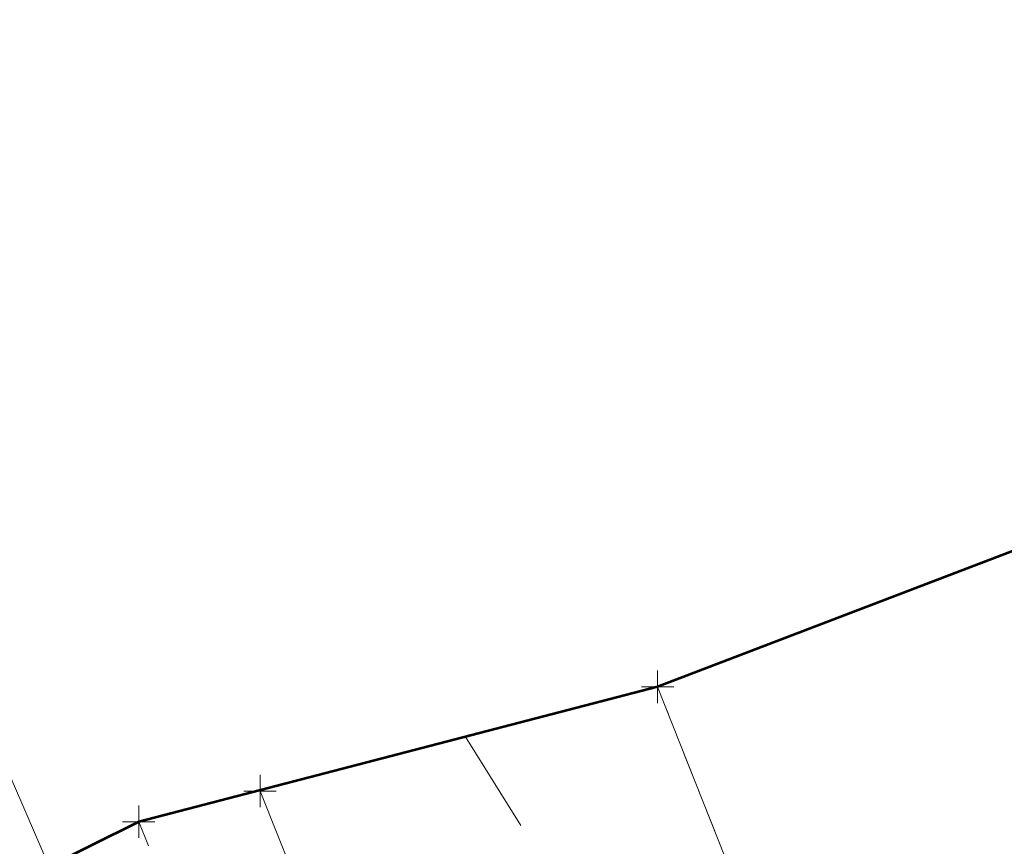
# Model space of a CAD drawing. Extents: x 2324380 to 2325559, y 691096 to 693386.
# Tile 85 of 92: x 2324994 to 2325024, y 692325 to 692351. Entities that reach past the tile are written whole.
import ezdxf

# ---------------------------------------------------------------- set-up
doc = ezdxf.new("R2010")
doc.units = 0
doc.header["$MEASUREMENT"] = 0
for name, pattern in [('CENTER LINE DOUBLE SOLID', [0]), ('DGN Style 3', [4.524868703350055, 3.232049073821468, -1.292819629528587]), ('DGN Style 4', [5.174510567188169, 2.585639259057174, -1.292819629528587, 0.003232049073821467, -1.292819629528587]), ('gasex', [0])]:
    doc.linetypes.add(name, pattern=pattern)
for name, color, linetype, lineweight in [('DT_X_Contour_Minor', 136, 'DGN Style 3', 0), ('DT_X_Terrain_Ground_Line', 92, 'DGN Style 3', 13), ('PM_X_CL_Double_Solid', 40, 'CENTER LINE DOUBLE SOLID', 0), ('PM_X_Transverse_Line', 7, 'Continuous', 0), ('PV_X_COP', 4, 'DGN Style 4', 0), ('PV_X_EOP', 7, 'DGN Style 3', 0), ('UT_X_Gas', 40, 'gasex', 0)]:
    doc.layers.add(name, color=color, linetype=linetype, lineweight=lineweight)
doc.layers.add('SV_X_Shot_Marker (Construction)', color=40, linetype='Continuous', lineweight=0, transparency=0.5)
doc.layers.add('SV_X_Terrain_Boundary', color=7, linetype='Continuous', lineweight=53, plot=False)

# ---------------------------------------------------------------- blocks, each defined once
blk = doc.blocks.new('SVPT_656')
at = {"layer": 'SV_X_Shot_Marker (Construction)', "transparency": 33554495}
for p, q in [((0, 0.02500000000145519), (0, -0.02499999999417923)), ((-0.02499999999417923, 7.275957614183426e-12), (0.02500000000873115, 7.275957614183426e-12))]:
    blk.add_line(p, q, dxfattribs=at)
blk.add_point((0, 7.275957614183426e-12), dxfattribs=at)
blk = doc.blocks.new('SVPT_657')
at = {"layer": 'SV_X_Shot_Marker (Construction)', "transparency": 33554495}
for p, q in [((0, 0.02500000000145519), (0, -0.02499999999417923)), ((-0.02499999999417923, 0), (0.02499999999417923, 0))]:
    blk.add_line(p, q, dxfattribs=at)
blk.add_point((0, 0), dxfattribs=at)
blk = doc.blocks.new('SVPT_658')
at = {"layer": 'SV_X_Shot_Marker (Construction)', "transparency": 33554495}
for p, q in [((0, 0.02500000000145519), (0, -0.02499999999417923)), ((-0.02499999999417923, 0), (0.02500000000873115, 0))]:
    blk.add_line(p, q, dxfattribs=at)
blk.add_point((0, 0), dxfattribs=at)
blk = doc.blocks.new('SVPT_659')
at = {"layer": 'SV_X_Shot_Marker (Construction)', "transparency": 33554495}
for p, q in [((0, 0.02500000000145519), (0, -0.02499999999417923)), ((-0.02499999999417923, 0), (0.02500000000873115, 0))]:
    blk.add_line(p, q, dxfattribs=at)
blk.add_point((0, 0), dxfattribs=at)
blk = doc.blocks.new('*U775', base_point=(2325132.483, 691830.4755833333, 1167.424))
at = {"layer": 'DT_X_Contour_Minor', "elevation": 1170.999999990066, "flags": 128}
blk.add_lwpolyline([(2325007.838962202, 692328.3821411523), (2325010.907140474, 692323.4900999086), (2325011.653591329, 692322.2670165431), (2325012.578010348, 692320.6943555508), (2325013.680397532, 692318.7721169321), (2325014.960752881, 692316.5003006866), (2325018.612324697, 692309.9760205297), (2325019.964813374, 692307.5354713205), (2325021.283600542, 692305.1070338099), (2325022.568686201, 692302.6907079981), (2325023.820070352, 692300.2864938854), (2325029.581226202, 692289.0950886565), (2325032.296093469, 692284.1128458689), (2325032.8224752, 692283.1437523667), (2325033.23810585, 692282.3717187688), (2325033.542985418, 692281.7967450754), (2325033.737113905, 692281.4188312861), (2325034.107121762, 692280.673807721), (2325034.260482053, 692280.3779047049), (2325034.443057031, 692280.0489633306), (2325034.654846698, 692279.6869835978), (2325034.895851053, 692279.2919655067), (2325035.57748225, 692278.1945327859), (2325035.995522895, 692277.4833089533), (2325036.738421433, 692276.1727119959), (2325037.806177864, 692274.2627419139), (2325039.198792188, 692271.7533987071), (2325043.345574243, 692264.262652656), (2325044.754711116, 692261.7222404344), (2325045.872035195, 692259.719063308), (2325046.697546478, 692258.2531212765), (2325047.231244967, 692257.3244143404), (2325048.26535721, 692255.5641759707), (2325048.716508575, 692254.772726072), (2325049.294378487, 692253.7185551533), (2325049.998966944, 692252.4016632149), (2325050.83027395, 692250.8220502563), (2325053.216050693, 692246.2594543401), (2325054.062308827, 692244.6455547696), (2325054.811750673, 692243.225802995), (2325055.464376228, 692242.0001990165), (2325056.020185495, 692240.9687428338), (2325057.373255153, 692238.4770567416), (2325057.891822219, 692237.5291215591), (2325058.432721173, 692236.5540805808), (2325058.995952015, 692235.551933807), (2325059.581514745, 692234.5226812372), (2325061.17279121, 692231.7418666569), (2325061.869717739, 692230.5263115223), (2325062.767039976, 692228.9652570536), (2325063.864757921, 692227.058703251), (2325065.162871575, 692224.8066501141), (2325068.891702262, 692218.340509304), (2325070.129361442, 692216.1950930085), (2325071.045715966, 692214.6084497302), (2325071.640765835, 692213.5805794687), (2325071.914511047, 692213.1114822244), (2325072.216092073, 692212.6055869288), (2325072.383814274, 692212.2907255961), (2325072.660795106, 692211.7255630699), (2325073.04703457, 692210.9100993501), (2325073.542532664, 692209.844334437), (2325076.109793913, 692204.2867287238), (2325077.918998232, 692202.0139795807), (2325078.265150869, 692201.5783047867), (2325078.528235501, 692201.2453157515), (2325078.708252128, 692201.0150124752), (2325078.80520075, 692200.8873949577), (2325078.952973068, 692200.6839959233), (2325079.009306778, 692200.6069030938), (2325079.067478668, 692200.5281738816), (2325079.12748874, 692200.4478082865), (2325079.189336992, 692200.3658063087), (2325079.356716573, 692200.1449525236), (2325079.420534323, 692200.061248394), (2325079.486452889, 692199.9757763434), (2325079.554472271, 692199.8885363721), (2325079.624592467, 692199.7995284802), (2325079.814380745, 692199.5598168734), (2325079.88675145, 692199.4689768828), (2325079.961522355, 692199.3762406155), (2325080.03869346, 692199.2816080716), (2325080.118264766, 692199.1850792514), (2325080.333655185, 692198.9251406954), (2325080.415795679, 692198.8266574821), (2325080.50067435, 692198.7261617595), (2325080.588291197, 692198.6236535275), (2325080.67864622, 692198.519132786), (2325080.92324385, 692198.237727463), (2325081.016525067, 692198.13114898), (2325081.112920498, 692198.0224675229), (2325081.212430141, 692197.9116830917), (2325081.315053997, 692197.7987956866), (2325081.592869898, 692197.494958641), (2325081.689086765, 692197.3900216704), (2325081.76937544, 692197.3030885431), (2325081.833735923, 692197.2341592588), (2325081.882168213, 692197.1832338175), (2325082.071019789, 692196.9875907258), (2325082.25146675, 692197.2918627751), (2325082.7750615, 692198.1735940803), (2325082.995662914, 692198.5458884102), (2325083.111268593, 692198.7415313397), (2325083.251722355, 692198.9796618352), (2325083.327848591, 692199.1091068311), (2325083.50426798, 692199.4100572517), (2325083.579399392, 692199.5387470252), (2325083.716329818, 692199.774202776), (2325083.753604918, 692199.8383986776), (2325083.790773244, 692199.9025749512), (2325083.827834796, 692199.9667315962), (2325083.963193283, 692200.2018744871), (2325084.000047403, 692200.2660172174), (2325084.036806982, 692200.3301910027), (2325084.073472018, 692200.3943958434), (2325084.207437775, 692200.6299688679), (2325084.243920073, 692200.6942617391), (2325084.280320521, 692200.7586375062), (2325084.316639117, 692200.823096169), (2325084.352875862, 692200.8876377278), (2325084.449398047, 692201.0598590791), (2325084.485559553, 692201.1245102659), (2325084.521652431, 692201.1892978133), (2325084.557676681, 692201.2542217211), (2325084.593632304, 692201.3192819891), (2325084.68942246, 692201.4929578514), (2325084.725316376, 692201.5581822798), (2325084.761155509, 692201.6235986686), (2325084.796939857, 692201.6892070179), (2325084.832669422, 692201.7550073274), (2325084.927875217, 692201.9307307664), (2325084.963557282, 692201.9967521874), (2325084.999199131, 692202.0630238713), (2325085.034800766, 692202.1295458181), (2325085.070362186, 692202.1963180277), (2325085.165139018, 692202.3747109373), (2325085.20066793, 692202.4417642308), (2325085.236172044, 692202.5091294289), (2325085.271651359, 692202.5768065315), (2325085.307105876, 692202.644795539), (2325085.40161819, 692202.8265154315), (2325085.437056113, 692202.894849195), (2325085.472485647, 692202.9635605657), (2325085.507906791, 692203.0326495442), (2325085.543319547, 692203.1021161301), (2325085.637742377, 692203.2878638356), (2325085.67315553, 692203.357743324), (2325085.708577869, 692203.4280710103), (2325085.744009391, 692203.4988468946), (2325085.779450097, 692203.5700709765), (2325085.873970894, 692203.7605994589), (2325085.909430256, 692203.8323099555), (2325085.94491774, 692203.9045450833), (2325085.98043335, 692203.9773048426), (2325086.015977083, 692204.0505892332), (2325086.110797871, 692204.2467137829), (2325086.146380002, 692204.3205645), (2325086.182010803, 692204.3950232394), (2325086.217690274, 692204.4700900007), (2325086.253418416, 692204.5457647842), (2325086.348758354, 692204.7483749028), (2325086.384546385, 692204.8247035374), (2325086.420405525, 692204.9017318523), (2325086.456335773, 692204.9794598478), (2325086.49233713, 692205.0578875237), (2325086.58843556, 692205.2679608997), (2325086.624520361, 692205.3471389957), (2325086.660700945, 692205.4271182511), (2325086.696977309, 692205.5078986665), (2325086.733349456, 692205.5894802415), (2325086.830469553, 692205.8080993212), (2325086.86695114, 692205.890538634), (2325086.903555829, 692205.9738922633), (2325086.940283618, 692206.0581602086), (2325086.977134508, 692206.1433424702), (2325087.075567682, 692206.3717142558), (2325087.112556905, 692206.4578743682), (2325087.149699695, 692206.545075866), (2325087.18699605, 692206.6333187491), (2325087.22444597, 692206.7226030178), (2325087.324517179, 692206.9620829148), (2325087.362137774, 692207.0524804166), (2325087.399946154, 692207.1440629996), (2325087.437942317, 692207.2368306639), (2325087.476126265, 692207.330783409), (2325087.578200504, 692207.5829041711), (2325087.616591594, 692207.6781238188), (2325087.655209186, 692207.7746921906), (2325087.694053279, 692207.8726092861), (2325087.733123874, 692207.9718751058), (2325087.83761413, 692208.2383822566), (2325087.876933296, 692208.3390906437), (2325087.916523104, 692208.4413354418), (2325087.956383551, 692208.545116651), (2325087.99651464, 692208.6504342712), (2325088.103891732, 692208.9333298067), (2325088.144318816, 692209.040292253), (2325088.185067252, 692209.149007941), (2325088.226137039, 692209.2594768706), (2325088.267528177, 692209.3716990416), (2325088.457281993, 692209.8882787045), (2325088.463284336, 692209.9046892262), (2325088.467595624, 692209.916812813), (2325087.713339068, 692210.4732167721), (2325087.553065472, 692210.590417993), (2325087.395497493, 692210.7035628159), (2325087.240635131, 692210.812651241), (2325087.088478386, 692210.9176832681), (2325086.686334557, 692211.1923601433), (2325086.537286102, 692211.2933106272), (2325086.391748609, 692211.390154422), (2325086.249722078, 692211.4828915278), (2325086.111206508, 692211.5715219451), (2325085.746512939, 692211.8023941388), (2325085.611380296, 692211.8872265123), (2325085.479502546, 692211.9685694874), (2325085.350879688, 692212.0464230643), (2325085.225511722, 692212.1207872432), (2325084.895537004, 692212.3144391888), (2325084.773283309, 692212.3855840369), (2325084.654003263, 692212.4537796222), (2325084.537696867, 692212.5190259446), (2325084.424364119, 692212.5813230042), (2325084.126108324, 692212.7435161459), (2325084.010819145, 692213.200019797), (2325083.888643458, 692214.4478858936), (2325083.759581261, 692216.4871144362), (2325083.623632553, 692219.3177054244), (2325083.251920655, 692227.9210979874), (2325083.137537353, 692230.7671557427), (2325083.073171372, 692232.8527845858), (2325083.058822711, 692234.177984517), (2325083.094491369, 692234.7427555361), (2325083.377652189, 692235.6040194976), (2325083.387585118, 692236.0219359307), (2325083.392973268, 692236.1364239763), (2325083.404880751, 692236.3007810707), (2325083.423307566, 692236.5150072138), (2325083.448253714, 692236.7791024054), (2325083.523469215, 692237.5498483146), (2325083.5542615, 692237.8265474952), (2325083.590226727, 692238.0785856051), (2325083.631364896, 692238.3059626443), (2325083.677676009, 692238.5086786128), (2325083.905864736, 692239.3971439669), (2325084.105351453, 692239.7536500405), (2325084.148918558, 692239.8272191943), (2325084.194125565, 692239.8951383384), (2325084.240972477, 692239.9574074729), (2325084.28945929, 692240.0140265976), (2325084.420943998, 692240.1574775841), (2325084.488075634, 692240.2996123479), (2325084.590857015, 692240.6184283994), (2325084.729288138, 692241.1139257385), (2325084.903369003, 692241.7861043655), (2325085.415117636, 692243.8141557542), (2325085.368661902, 692244.9744057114), (2325084.845483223, 692246.9341170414), (2325083.845581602, 692249.6932897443), (2325082.368957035, 692253.2519238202), (2325077.795660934, 692263.8075631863), (2325076.208404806, 692267.5502196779), (2325074.876608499, 692270.861459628), (2325073.800272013, 692273.7412830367), (2325072.979395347, 692276.189689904), (2325071.131003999, 692282.143552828), (2325070.468785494, 692284.2630046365), (2325069.868423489, 692286.1559628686), (2325069.329917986, 692287.8224275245), (2325068.853268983, 692289.262398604), (2325067.66468031, 692292.8003300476), (2325067.19252138, 692294.1961453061), (2325066.667486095, 692295.7301424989), (2325066.089574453, 692297.4023216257), (2325065.458786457, 692299.2126826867), (2325063.706183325, 692304.224554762), (2325063.173932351, 692305.8826987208), (2325062.891631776, 692307.0982265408), (2325062.859281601, 692307.8711382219), (2325063.076881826, 692308.2014337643), (2325064.67556714, 692308.7100419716)], dxfattribs=at)

msp = doc.modelspace()

# ---------------------------------------------------------------- linework, layer by layer
at = {"layer": 'PM_X_CL_Double_Solid'}
msp.add_polyline3d([(2325089.479, 692110.675600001, 1169.939), (2325084.316, 692128.513899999, 1170), (2325075.387, 692156.7629999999, 1170.128), (2325066.633, 692183.775, 1170.271), (2325058.114, 692209.2779999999, 1170.485), (2325049.618, 692233.8988000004, 1170.666), (2325041.547, 692256.4774999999, 1170.79), (2325033.1, 692279.6701999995, 1170.941), (2325023.319, 692305.8681999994, 1171.105), (2325013.775, 692329.926, 1171.276)], dxfattribs=at)
at = {"layer": 'PM_X_Transverse_Line'}
msp.add_polyline3d([(2325067.537, 692138.5576999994, 1169.371), (2325063.388, 692152.8236999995, 1169.431), (2325054.732, 692179.6876999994, 1169.591), (2325046.657, 692204.764600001, 1169.792), (2325037.561, 692230.1914999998, 1169.978), (2325029.784, 692252.0591999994, 1170.139), (2325021.192, 692275.253899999, 1170.248), (2325011.825, 692300.8018000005, 1170.491), (2325001.497, 692326.7058000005, 1170.747)], dxfattribs=at)
at = {"layer": 'PV_X_COP'}
msp.add_polyline3d([(2325108.452, 692046.0286999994, 1169.449), (2325099.345, 692075.661899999, 1169.632), (2325090.999, 692105.3511999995, 1169.896), (2325084.316, 692128.513899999, 1170), (2325075.387, 692156.7629999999, 1170.128), (2325066.633, 692183.775, 1170.271), (2325058.114, 692209.2779999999, 1170.485), (2325049.618, 692233.8988000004, 1170.666), (2325041.547, 692256.4774999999, 1170.79), (2325033.1, 692279.6701999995, 1170.941), (2325023.319, 692305.8681999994, 1171.105), (2325013.775, 692329.926, 1171.276)], dxfattribs=at)
at = {"layer": 'PV_X_EOP'}
msp.add_polyline3d([(2325040.39, 692094.779399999, 1168.124), (2325046.639, 692098.867699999, 1168.257000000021), (2325063.251, 692139.2916999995, 1169.076), (2325060.048, 692152.4106999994, 1169.253), (2325051.562, 692178.6816999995, 1169.414), (2325043.172, 692203.6955, 1169.558), (2325034.52, 692228.9873999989, 1169.757), (2325026.41, 692250.800100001, 1169.895), (2325018.152, 692273.2088000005, 1170.045), (2325008.306, 692299.8768000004, 1170.304), (2324997.752, 692325.7586999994, 1170.531)], dxfattribs=at)
at = {"layer": 'SV_X_Terrain_Boundary'}
msp.add_polyline3d([(2325110.908, 692166.9908000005, 1170.783), (2325109.19, 692174.0393000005, 1170.829), (2325100.283, 692217.905600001, 1170.856), (2325098.878, 692222.0028999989, 1170.909), (2325093.568, 692236.623, 1170.896), (2325076.531, 692278.084100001, 1170.648), (2325068.465, 692300.0368000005, 1170.71), (2325060.86, 692317.443100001, 1171.292), (2325050.457, 692344.765100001, 1171.335), (2325046.069, 692343.1789999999, 1171.331), (2325028.398, 692335.512399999, 1171.873), (2325013.775, 692329.926, 1171.276), (2324997.752, 692325.7586999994, 1170.531), (2324994.767, 692324.275600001, 1170.032), (2324978.959, 692319.3411999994, 1165.59), (2325000.077, 692267.1553000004, 1165.155), (2325014.608, 692222.1398999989, 1164.672), (2325030.56, 692121.2763999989, 1164.627)], dxfattribs=at)
at = {"layer": 'UT_X_Gas', "extrusion": (0.05979564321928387, -0.2728847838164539, 0.9601866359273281), "elevation": -48773.03817864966, "flags": 128}
msp.add_lwpolyline([(2419302.079481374, 171826.9293444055), (2419334.328146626, 171832.3703658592), (2419380.198942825, 171838.1442919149)], dxfattribs=at)
at = {"layer": 'UT_X_Gas'}
msp.add_polyline3d([(2324898.376, 692544.0889999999, 1171.992), (2324919.055, 692496.674, 1171.67), (2324937.7, 692454.997, 1170.712), (2324959.413, 692406.62, 1170.588), (2324976.913, 692366.168, 1170.199), (2325000.384, 692311.878, 1170.159), (2325017.091, 692269.395, 1169.777), (2325035.581, 692222.9029999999, 1169.346), (2325041.058, 692204.361, 1169.169), (2325050.142, 692178.451, 1169.083), (2325064.116, 692139.21, 1169.088), (2325054.717, 692138.0309999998, 1167.838), (2325055.517, 692128.262, 1168.168), (2325054.237, 692120.725, 1168.205), (2325042.685, 692106.2829999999, 1167.666), (2325010.207, 692097.078, 1167.107)], dxfattribs=at)

# ---------------------------------------------------------------- block references
at = {"layer": 'DT_X_Terrain_Ground_Line'}
msp.add_blockref('*U775', (2325132.483, 691830.4755833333, 1167.424), dxfattribs=at)
at = {"layer": 'SV_X_Shot_Marker (Construction)', "transparency": 33554495, "xscale": 20, "yscale": 20, "zscale": 20}
for name, p in [('SVPT_658', (2325013.775, 692329.926, 1171.276)), ('SVPT_659', (2325013.775, 692329.926, 1171.276)), ('SVPT_657', (2325001.497, 692326.7058000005, 1170.747)), ('SVPT_656', (2324997.752, 692325.7586999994, 1170.531))]:
    msp.add_blockref(name, p, dxfattribs=at)

doc.saveas('drawing.dxf')
